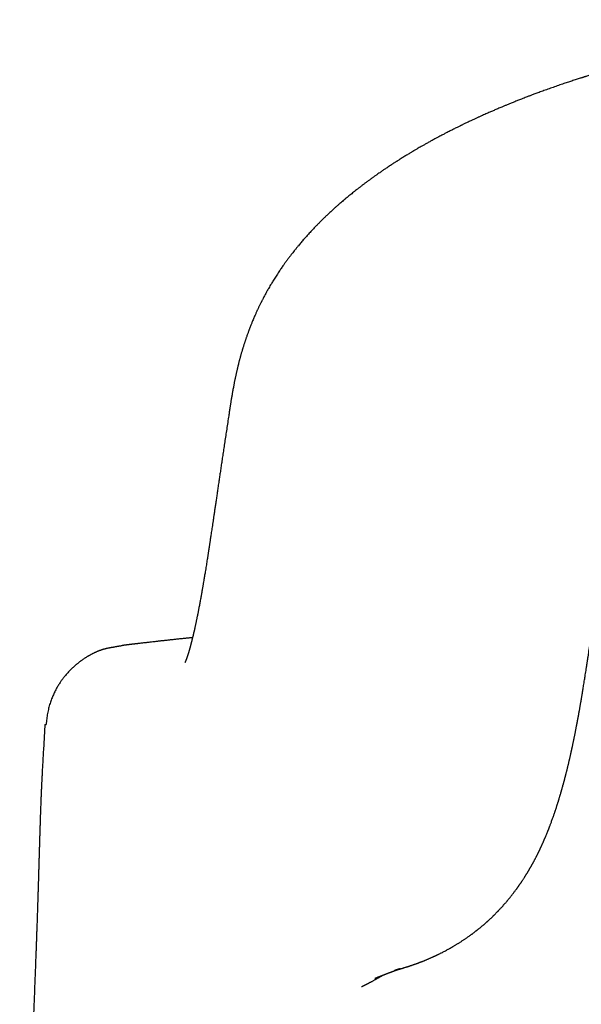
# Model space of a CAD drawing. Header units: millimetres. Extents: x 8 to 750, y 12 to 498.
# Tile 15 of 31: x 366 to 378, y 477 to 498. Entities that reach past the tile are written whole.
import ezdxf

# ---------------------------------------------------------------- set-up
doc = ezdxf.new("R2010")
doc.units = ezdxf.units.MM

msp = doc.modelspace()

# ---------------------------------------------------------------- linework, layer by layer
at = {"color": 7, "linetype": 'Continuous', "lineweight": 30}
for p, q in [((370.37, 489.679), (370.369, 489.675)), ((366.496, 483.188), (366.466, 482.653)), ((366.466, 482.653), (366.466, 482.653))]:
    msp.add_line(p, q, dxfattribs=at)
for points, knots in [([(384.237, 498.062), (384.17, 498.055), (384.042, 498.042), (383.855, 498.022), (383.68, 498.003), (383.516, 497.985), (383.364, 497.967), (383.224, 497.951), (383.097, 497.935), (382.98, 497.921), (382.877, 497.908), (382.787, 497.896), (382.71, 497.886), (382.642, 497.877), (382.583, 497.869), (382.535, 497.862), (382.498, 497.857), (382.469, 497.853), (382.445, 497.85), (382.425, 497.847), (382.405, 497.844), (382.386, 497.841), (382.366, 497.839), (382.34, 497.835), (382.305, 497.83), (382.26, 497.823), (382.206, 497.816), (382.143, 497.806), (382.069, 497.795), (381.987, 497.783), (381.896, 497.769), (381.787, 497.752), (381.66, 497.732), (381.521, 497.709), (381.382, 497.686), (381.246, 497.662), (381.112, 497.638), (380.981, 497.614), (380.819, 497.584), (380.629, 497.548), (380.412, 497.504), (380.203, 497.461), (380.002, 497.418), (379.804, 497.373), (379.605, 497.327), (379.389, 497.276), (379.154, 497.217), (378.901, 497.151), (378.701, 497.097), (378.555, 497.057), (378.466, 497.031), (378.377, 497.006), (378.291, 496.981), (378.211, 496.957), (378.139, 496.935), (378.075, 496.916), (378.02, 496.899), (377.972, 496.884), (377.931, 496.872), (377.901, 496.862), (377.88, 496.856), (377.866, 496.851), (377.852, 496.847), (377.835, 496.841), (377.812, 496.834), (377.78, 496.824), (377.742, 496.812), (377.699, 496.798), (377.653, 496.783), (377.591, 496.763), (377.511, 496.736), (377.409, 496.702), (377.3, 496.664), (377.186, 496.625), (377.076, 496.585), (376.97, 496.547), (376.888, 496.517), (376.829, 496.495), (376.793, 496.481), (376.762, 496.47), (376.735, 496.459), (376.709, 496.45), (376.68, 496.439), (376.644, 496.425), (376.6, 496.408), (376.54, 496.384), (376.469, 496.356), (376.39, 496.325), (376.317, 496.295), (376.25, 496.268), (376.189, 496.243), (376.122, 496.214), (376.049, 496.184), (375.971, 496.15), (375.908, 496.123), (375.857, 496.101), (375.815, 496.082), (375.772, 496.063), (375.726, 496.042), (375.677, 496.02), (375.624, 495.996), (375.568, 495.97), (375.508, 495.942), (375.454, 495.917), (375.407, 495.894), (375.371, 495.877), (375.34, 495.862), (375.314, 495.85), (375.294, 495.84), (375.278, 495.832), (375.262, 495.825), (375.244, 495.815), (375.22, 495.804), (375.188, 495.788), (375.152, 495.77), (375.113, 495.751), (375.077, 495.732), (375.039, 495.713), (375.001, 495.694), (374.964, 495.675), (374.931, 495.658), (374.901, 495.642), (374.865, 495.623), (374.825, 495.602), (374.775, 495.575), (374.716, 495.543), (374.648, 495.507), (374.58, 495.469), (374.518, 495.434), (374.462, 495.402), (374.414, 495.375), (374.374, 495.352), (374.341, 495.332), (374.313, 495.316), (374.293, 495.304), (374.278, 495.296), (374.268, 495.289), (374.255, 495.282), (374.238, 495.272), (374.218, 495.259), (374.191, 495.243), (374.159, 495.224), (374.123, 495.202), (374.086, 495.18), (374.048, 495.156), (374.011, 495.133), (373.977, 495.112), (373.949, 495.094), (373.926, 495.079), (373.907, 495.067), (373.888, 495.055), (373.865, 495.04), (373.837, 495.021), (373.804, 495), (373.768, 494.977), (373.731, 494.952), (373.697, 494.929), (373.667, 494.909), (373.643, 494.892), (373.622, 494.878), (373.599, 494.862), (373.572, 494.844), (373.537, 494.82), (373.497, 494.791), (373.451, 494.759), (373.403, 494.725), (373.362, 494.695), (373.33, 494.671), (373.308, 494.655), (373.289, 494.641), (373.269, 494.626), (373.24, 494.605), (373.202, 494.576), (373.157, 494.541), (373.112, 494.506), (373.068, 494.472), (373.026, 494.439), (372.986, 494.407), (372.948, 494.376), (372.909, 494.345), (372.871, 494.313), (372.83, 494.279), (372.791, 494.246), (372.753, 494.214), (372.721, 494.186), (372.693, 494.161), (372.668, 494.139), (372.646, 494.12), (372.623, 494.1), (372.599, 494.078), (372.571, 494.052), (372.54, 494.024), (372.508, 493.995), (372.475, 493.964), (372.437, 493.927), (372.395, 493.888), (372.352, 493.845), (372.317, 493.811), (372.291, 493.785), (372.271, 493.765), (372.25, 493.744), (372.228, 493.721), (372.204, 493.696), (372.174, 493.665), (372.141, 493.63), (372.106, 493.592), (372.073, 493.557), (372.042, 493.523), (372.014, 493.492), (371.988, 493.462), (371.961, 493.432), (371.932, 493.399), (371.903, 493.364), (371.873, 493.329), (371.84, 493.289), (371.805, 493.247), (371.771, 493.204), (371.739, 493.165), (371.708, 493.125), (371.675, 493.082), (371.64, 493.036), (371.604, 492.987), (371.569, 492.939), (371.535, 492.893), (371.506, 492.852), (371.481, 492.815), (371.457, 492.779), (371.43, 492.74), (371.402, 492.697), (371.373, 492.652), (371.345, 492.609), (371.319, 492.568), (371.296, 492.529), (371.271, 492.488), (371.245, 492.445), (371.225, 492.41), (371.211, 492.385), (371.201, 492.367), (371.188, 492.345), (371.172, 492.317), (371.155, 492.285), (371.142, 492.261), (371.135, 492.249)], [0, 0, 0, 0, 0.0116, 0.022553, 0.032852, 0.042493, 0.051473, 0.059647, 0.067176, 0.07406, 0.080296, 0.085402, 0.089971, 0.094001, 0.097491, 0.100442, 0.102488, 0.104159, 0.105454, 0.106759, 0.107887, 0.108944, 0.110062, 0.11144, 0.113646, 0.116305, 0.119418, 0.123257, 0.127618, 0.132502, 0.13791, 0.143841, 0.152137, 0.160577, 0.168888, 0.177071, 0.185125, 0.19305, 0.200846, 0.214444, 0.227626, 0.240391, 0.252735, 0.264756, 0.277031, 0.289654, 0.305156, 0.321156, 0.337655, 0.343323, 0.349048, 0.35483, 0.360515, 0.365715, 0.370409, 0.374599, 0.378214, 0.381344, 0.383987, 0.386144, 0.387251, 0.388166, 0.388915, 0.38998, 0.391537, 0.393586, 0.396127, 0.399083, 0.402129, 0.40523, 0.411484, 0.41795, 0.4257, 0.433472, 0.440962, 0.448168, 0.45509, 0.457882, 0.460351, 0.462496, 0.464317, 0.465889, 0.467836, 0.470335, 0.473386, 0.47699, 0.482888, 0.488411, 0.493544, 0.498286, 0.502637, 0.506682, 0.512693, 0.518284, 0.523515, 0.526407, 0.529398, 0.532558, 0.535884, 0.539456, 0.543527, 0.547539, 0.551953, 0.556771, 0.559768, 0.562505, 0.564874, 0.566876, 0.568286, 0.569431, 0.570463, 0.571876, 0.573709, 0.575961, 0.579069, 0.582076, 0.584868, 0.587446, 0.590755, 0.593624, 0.596078, 0.598455, 0.600867, 0.604354, 0.607931, 0.612633, 0.618512, 0.624014, 0.629037, 0.633579, 0.637638, 0.640778, 0.643504, 0.645817, 0.647714, 0.648543, 0.649312, 0.650361, 0.651752, 0.653484, 0.655512, 0.658448, 0.661476, 0.664597, 0.667811, 0.671093, 0.674052, 0.676551, 0.678439, 0.679939, 0.681471, 0.683488, 0.685991, 0.688782, 0.692091, 0.695354, 0.698546, 0.701258, 0.703334, 0.704992, 0.707012, 0.70945, 0.712304, 0.716351, 0.720563, 0.724937, 0.729429, 0.731914, 0.73397, 0.735634, 0.737415, 0.739476, 0.743771, 0.748178, 0.752541, 0.756819, 0.760934, 0.764744, 0.768539, 0.772363, 0.776245, 0.780209, 0.784556, 0.788293, 0.791674, 0.794569, 0.797101, 0.799417, 0.801597, 0.804159, 0.80719, 0.810493, 0.81395, 0.817563, 0.821209, 0.826519, 0.831324, 0.835658, 0.838106, 0.840306, 0.842586, 0.845096, 0.847893, 0.851128, 0.855456, 0.859687, 0.863637, 0.867333, 0.870796, 0.873853, 0.877108, 0.880831, 0.884646, 0.888426, 0.892338, 0.897397, 0.902051, 0.906082, 0.910115, 0.914707, 0.919647, 0.924782, 0.930004, 0.934818, 0.939354, 0.942777, 0.946247, 0.950285, 0.955039, 0.959489, 0.963957, 0.968267, 0.972091, 0.975736, 0.980556, 0.985052, 0.986331, 0.988091, 0.990338, 0.993072, 0.996293, 1, 1, 1, 1]), ([(371.136, 492.251), (371.13, 492.239), (371.117, 492.216), (371.1, 492.184), (371.086, 492.156), (371.075, 492.135), (371.066, 492.118), (371.059, 492.103), (371.05, 492.085), (371.039, 492.063), (371.025, 492.035), (371.012, 492.008), (371, 491.982), (370.988, 491.956), (370.975, 491.93), (370.962, 491.901), (370.949, 491.873), (370.936, 491.842), (370.921, 491.808), (370.904, 491.769), (370.887, 491.729), (370.872, 491.694), (370.859, 491.661), (370.847, 491.631), (370.834, 491.598), (370.821, 491.566), (370.81, 491.538), (370.802, 491.517), (370.796, 491.498), (370.789, 491.48), (370.78, 491.455), (370.77, 491.427), (370.759, 491.396), (370.749, 491.368), (370.74, 491.343), (370.733, 491.32), (370.725, 491.299), (370.719, 491.279), (370.712, 491.257), (370.704, 491.235), (370.696, 491.21), (370.688, 491.183), (370.679, 491.155), (370.671, 491.129), (370.664, 491.107), (370.658, 491.086), (370.652, 491.064), (370.644, 491.038), (370.636, 491.01), (370.629, 490.983), (370.622, 490.958), (370.616, 490.937), (370.61, 490.916), (370.604, 490.894), (370.598, 490.869), (370.591, 490.842), (370.584, 490.815), (370.578, 490.79), (370.572, 490.769), (370.567, 490.747), (370.561, 490.722), (370.554, 490.692), (370.547, 490.661), (370.54, 490.632), (370.534, 490.606), (370.529, 490.582), (370.524, 490.559), (370.518, 490.534), (370.512, 490.505), (370.506, 490.474), (370.499, 490.443), (370.493, 490.413), (370.487, 490.383), (370.482, 490.355), (370.475, 490.321), (370.468, 490.282), (370.46, 490.239), (370.453, 490.2), (370.447, 490.164), (370.441, 490.129), (370.435, 490.094), (370.429, 490.057), (370.423, 490.025), (370.419, 489.998), (370.416, 489.978), (370.413, 489.958), (370.409, 489.936), (370.405, 489.91), (370.401, 489.881), (370.396, 489.848), (370.39, 489.811), (370.384, 489.771), (370.377, 489.726), (370.372, 489.695), (370.37, 489.679)], [0, 0, 0, 0, 0.013406, 0.025466, 0.035438, 0.043327, 0.049154, 0.054206, 0.059257, 0.068595, 0.078761, 0.089592, 0.098753, 0.107567, 0.117223, 0.127886, 0.138586, 0.148202, 0.161409, 0.175915, 0.19091, 0.205222, 0.215278, 0.226108, 0.238237, 0.251843, 0.261409, 0.268959, 0.274873, 0.281623, 0.289653, 0.301472, 0.31286, 0.323661, 0.332586, 0.340734, 0.348408, 0.356004, 0.363526, 0.37207, 0.380907, 0.391139, 0.402191, 0.411933, 0.420166, 0.427427, 0.435408, 0.445158, 0.455923, 0.466539, 0.475867, 0.483912, 0.491083, 0.499246, 0.508727, 0.519518, 0.530181, 0.539518, 0.547533, 0.554647, 0.564767, 0.57645, 0.588957, 0.600487, 0.610959, 0.618967, 0.627754, 0.637818, 0.649154, 0.66165, 0.673612, 0.686275, 0.697542, 0.708867, 0.720612, 0.73834, 0.755994, 0.77207, 0.786558, 0.80009, 0.814756, 0.830694, 0.846594, 0.855541, 0.864208, 0.872596, 0.881726, 0.893071, 0.906633, 0.921439, 0.938192, 0.956879, 0.977486, 1, 1, 1, 1]), ([(370.369, 489.675), (370.362, 489.627), (370.348, 489.532), (370.326, 489.392), (370.306, 489.255), (370.286, 489.122), (370.267, 488.993), (370.248, 488.87), (370.231, 488.753), (370.214, 488.641), (370.198, 488.533), (370.183, 488.428), (370.167, 488.322), (370.151, 488.217), (370.136, 488.111), (370.121, 488.01), (370.107, 487.913), (370.094, 487.821), (370.081, 487.734), (370.068, 487.651), (370.057, 487.572), (370.046, 487.497), (370.035, 487.427), (370.026, 487.361), (370.016, 487.3), (370.008, 487.243), (370, 487.191), (369.993, 487.145), (369.987, 487.102), (369.981, 487.064), (369.976, 487.032), (369.972, 487.004), (369.968, 486.979), (369.965, 486.958), (369.962, 486.94), (369.96, 486.926), (369.958, 486.916), (369.957, 486.908), (369.956, 486.902), (369.955, 486.896), (369.954, 486.888), (369.952, 486.877), (369.95, 486.861), (369.947, 486.843), (369.944, 486.821), (369.94, 486.798), (369.936, 486.774), (369.933, 486.749), (369.927, 486.715), (369.92, 486.672), (369.912, 486.618), (369.903, 486.561), (369.893, 486.503), (369.884, 486.445), (369.873, 486.375), (369.859, 486.295), (369.847, 486.224), (369.839, 486.172), (369.833, 486.139), (369.828, 486.109), (369.823, 486.083), (369.819, 486.061), (369.816, 486.043), (369.813, 486.027), (369.811, 486.011), (369.808, 485.994), (369.804, 485.973), (369.799, 485.948), (369.794, 485.916), (369.787, 485.877), (369.779, 485.834), (369.771, 485.79), (369.763, 485.746), (369.755, 485.702), (369.747, 485.662), (369.74, 485.627), (369.735, 485.598), (369.729, 485.57), (369.725, 485.545), (369.72, 485.522), (369.715, 485.499), (369.711, 485.475), (369.705, 485.45), (369.7, 485.423), (369.694, 485.395), (369.689, 485.367), (369.683, 485.34), (369.677, 485.313), (369.671, 485.286), (369.666, 485.261), (369.661, 485.239), (369.657, 485.221), (369.654, 485.207), (369.651, 485.193), (369.648, 485.181), (369.646, 485.17), (369.643, 485.159), (369.641, 485.149), (369.638, 485.138), (369.635, 485.126), (369.632, 485.113), (369.629, 485.1), (369.627, 485.088), (369.624, 485.077), (369.622, 485.067), (369.619, 485.058), (369.617, 485.048), (369.614, 485.037), (369.611, 485.025), (369.608, 485.012), (369.605, 485), (369.603, 484.989), (369.6, 484.98), (369.598, 484.971), (369.596, 484.963), (369.594, 484.954), (369.591, 484.944), (369.589, 484.934), (369.586, 484.924), (369.584, 484.915), (369.582, 484.907), (369.58, 484.9), (369.578, 484.894), (369.576, 484.887), (369.574, 484.88), (369.572, 484.872), (369.57, 484.863), (369.568, 484.855), (369.566, 484.848), (369.564, 484.841), (369.563, 484.836), (369.561, 484.831), (369.56, 484.826), (369.558, 484.82), (369.556, 484.813), (369.554, 484.804), (369.551, 484.795), (369.549, 484.786), (369.546, 484.778), (369.544, 484.771), (369.542, 484.764), (369.54, 484.757), (369.538, 484.75), (369.536, 484.743), (369.534, 484.736), (369.532, 484.73), (369.531, 484.725), (369.529, 484.719), (369.527, 484.713), (369.525, 484.707), (369.523, 484.701), (369.521, 484.693), (369.518, 484.685), (369.516, 484.677), (369.514, 484.67), (369.512, 484.665), (369.511, 484.661), (369.509, 484.657), (369.508, 484.653), (369.507, 484.649), (369.505, 484.645), (369.504, 484.64), (369.502, 484.636), (369.501, 484.632), (369.5, 484.628), (369.499, 484.625), (369.498, 484.622), (369.497, 484.619), (369.496, 484.616), (369.494, 484.612), (369.493, 484.609), (369.492, 484.605), (369.49, 484.599), (369.488, 484.593), (369.486, 484.587), (369.483, 484.581), (369.48, 484.573), (369.477, 484.564), (369.473, 484.554), (369.469, 484.544), (369.466, 484.535), (369.463, 484.527), (369.46, 484.521), (369.458, 484.515), (369.456, 484.512), (369.455, 484.51), (369.454, 484.508), (369.454, 484.507), (369.453, 484.505), (369.453, 484.504), (369.452, 484.503), (369.452, 484.503), (369.452, 484.503), (369.452, 484.503)], [0, 0, 0, 0, 0.017442, 0.034425, 0.050948, 0.067012, 0.082617, 0.097762, 0.111622, 0.125072, 0.138113, 0.150744, 0.162965, 0.176118, 0.188756, 0.200878, 0.212486, 0.223579, 0.234159, 0.244227, 0.253783, 0.262987, 0.271662, 0.279807, 0.287424, 0.294512, 0.30096, 0.306898, 0.312328, 0.317249, 0.321282, 0.324895, 0.328088, 0.330861, 0.333215, 0.334905, 0.336284, 0.337353, 0.338112, 0.338693, 0.339699, 0.341206, 0.343212, 0.345843, 0.348774, 0.351885, 0.355174, 0.358642, 0.362289, 0.369245, 0.376771, 0.384867, 0.3934, 0.401903, 0.410335, 0.424339, 0.43814, 0.443506, 0.448814, 0.453749, 0.458222, 0.461467, 0.464417, 0.467072, 0.469489, 0.472087, 0.475883, 0.480127, 0.484817, 0.492277, 0.499977, 0.507835, 0.515852, 0.524027, 0.532276, 0.538418, 0.544187, 0.549583, 0.554606, 0.559256, 0.563847, 0.568848, 0.574265, 0.580098, 0.586343, 0.592585, 0.598534, 0.605169, 0.611397, 0.617433, 0.623539, 0.627265, 0.630967, 0.63443, 0.637629, 0.640564, 0.643304, 0.645789, 0.648691, 0.65201, 0.65573, 0.65938, 0.66273, 0.665782, 0.668535, 0.671216, 0.674137, 0.6773, 0.680705, 0.684854, 0.68864, 0.692029, 0.69502, 0.697258, 0.699832, 0.702742, 0.705988, 0.709569, 0.713072, 0.716189, 0.718706, 0.720905, 0.723127, 0.725562, 0.728208, 0.731066, 0.734136, 0.73727, 0.740043, 0.742429, 0.744428, 0.746039, 0.747909, 0.750314, 0.753256, 0.756737, 0.760721, 0.76437, 0.767675, 0.770637, 0.773374, 0.776386, 0.779529, 0.782938, 0.7861, 0.788822, 0.791103, 0.793727, 0.796516, 0.799475, 0.802628, 0.806281, 0.810529, 0.815372, 0.8187, 0.821583, 0.823975, 0.825896, 0.827919, 0.830302, 0.832877, 0.835772, 0.838632, 0.841114, 0.843218, 0.845354, 0.847203, 0.849164, 0.851238, 0.853425, 0.855765, 0.858303, 0.862407, 0.866941, 0.87175, 0.876589, 0.881453, 0.890943, 0.900189, 0.910894, 0.921288, 0.931382, 0.941169, 0.950661, 0.959872, 0.964134, 0.968499, 0.973013, 0.977721, 0.982854, 0.989906, 0.9969, 1, 1, 1, 1]), ([(373.458, 477.841), (373.46, 477.842), (373.465, 477.844), (373.471, 477.846), (373.478, 477.849), (373.484, 477.851), (373.49, 477.854), (373.496, 477.856), (373.502, 477.858), (373.507, 477.861), (373.513, 477.863), (373.518, 477.865), (373.523, 477.867), (373.528, 477.869), (373.533, 477.871), (373.537, 477.872), (373.541, 477.874), (373.544, 477.875), (373.548, 477.877), (373.552, 477.878), (373.556, 477.88), (373.56, 477.881), (373.563, 477.882), (373.565, 477.883), (373.567, 477.884), (373.569, 477.885), (373.571, 477.886), (373.573, 477.886), (373.576, 477.887), (373.578, 477.889), (373.582, 477.89), (373.585, 477.891), (373.588, 477.892), (373.592, 477.894), (373.596, 477.895), (373.6, 477.897), (373.604, 477.898), (373.607, 477.9), (373.61, 477.901), (373.614, 477.902), (373.617, 477.904), (373.621, 477.905), (373.624, 477.906), (373.627, 477.907), (373.63, 477.909), (373.632, 477.91), (373.635, 477.91), (373.637, 477.911), (373.639, 477.912), (373.642, 477.913), (373.645, 477.914), (373.648, 477.915), (373.651, 477.917), (373.654, 477.918), (373.658, 477.919), (373.661, 477.921), (373.665, 477.922), (373.669, 477.924), (373.673, 477.925), (373.676, 477.926), (373.68, 477.928), (373.684, 477.929), (373.687, 477.931), (373.692, 477.932), (373.696, 477.934), (373.701, 477.936), (373.706, 477.938), (373.711, 477.939), (373.715, 477.941), (373.719, 477.943), (373.722, 477.944), (373.726, 477.945), (373.729, 477.947), (373.733, 477.948), (373.736, 477.949), (373.74, 477.951), (373.743, 477.952), (373.746, 477.953), (373.75, 477.954), (373.753, 477.956), (373.757, 477.957), (373.76, 477.958), (373.764, 477.96), (373.768, 477.961), (373.771, 477.962), (373.776, 477.964), (373.78, 477.966), (373.784, 477.967), (373.789, 477.969), (373.793, 477.97), (373.797, 477.972), (373.801, 477.973), (373.804, 477.975), (373.806, 477.975), (373.809, 477.976), (373.811, 477.977), (373.813, 477.978), (373.815, 477.979), (373.818, 477.98), (373.822, 477.981), (373.825, 477.982), (373.829, 477.984), (373.832, 477.985), (373.836, 477.986), (373.839, 477.988), (373.843, 477.989), (373.847, 477.99), (373.85, 477.992), (373.854, 477.993), (373.857, 477.994), (373.861, 477.995), (373.864, 477.997), (373.866, 477.997), (373.868, 477.998), (373.87, 477.999), (373.872, 478), (373.876, 478.001), (373.88, 478.002), (373.884, 478.004), (373.888, 478.005), (373.89, 478.006), (373.893, 478.007), (373.896, 478.008), (373.9, 478.009), (373.903, 478.011), (373.907, 478.012), (373.911, 478.014), (373.915, 478.015), (373.919, 478.016), (373.923, 478.018), (373.927, 478.019), (373.931, 478.021), (373.936, 478.022), (373.94, 478.024), (373.944, 478.025), (373.948, 478.027), (373.951, 478.028), (373.954, 478.029), (373.957, 478.03), (373.959, 478.031), (373.962, 478.032), (373.964, 478.032), (373.966, 478.033), (373.969, 478.034), (373.972, 478.035), (373.975, 478.036), (373.978, 478.037), (373.981, 478.038), (373.983, 478.039), (373.986, 478.04), (373.988, 478.041), (373.99, 478.042), (373.992, 478.042), (373.993, 478.043), (373.993, 478.043), (373.993, 478.043), (373.992, 478.042), (373.991, 478.042), (373.991, 478.042), (373.99, 478.041), (373.988, 478.041), (373.987, 478.041), (373.985, 478.04), (373.983, 478.039), (373.981, 478.039), (373.978, 478.038), (373.975, 478.037), (373.973, 478.036), (373.97, 478.035), (373.967, 478.034), (373.964, 478.033), (373.962, 478.032), (373.959, 478.031), (373.956, 478.031), (373.953, 478.03), (373.95, 478.029), (373.947, 478.028), (373.943, 478.027), (373.939, 478.025), (373.934, 478.024), (373.93, 478.023), (373.926, 478.021), (373.923, 478.02), (373.919, 478.019), (373.916, 478.018), (373.912, 478.017), (373.908, 478.016), (373.905, 478.015), (373.901, 478.014), (373.898, 478.013), (373.895, 478.012), (373.892, 478.011), (373.888, 478.01), (373.885, 478.009), (373.881, 478.008), (373.878, 478.007), (373.875, 478.007), (373.873, 478.006), (373.872, 478.006), (373.872, 478.006), (373.872, 478.006), (373.875, 478.007), (373.879, 478.008), (373.885, 478.009), (373.892, 478.011), (373.9, 478.013), (373.908, 478.016), (373.917, 478.018), (373.927, 478.021), (373.937, 478.023), (373.948, 478.026), (373.958, 478.029), (373.967, 478.032), (373.975, 478.034), (373.984, 478.037), (373.993, 478.039), (374.004, 478.042), (374.016, 478.046), (374.028, 478.049), (374.039, 478.053), (374.051, 478.056), (374.064, 478.06), (374.077, 478.064), (374.092, 478.069), (374.107, 478.073), (374.122, 478.078), (374.135, 478.082), (374.147, 478.086), (374.159, 478.09), (374.172, 478.094), (374.186, 478.099), (374.202, 478.104), (374.218, 478.109), (374.236, 478.115), (374.254, 478.121), (374.272, 478.128), (374.29, 478.134), (374.308, 478.14), (374.324, 478.146), (374.339, 478.152), (374.354, 478.157), (374.368, 478.162), (374.382, 478.168), (374.398, 478.174), (374.417, 478.181), (374.437, 478.189), (374.457, 478.197), (374.477, 478.204), (374.494, 478.211), (374.51, 478.218), (374.526, 478.224), (374.545, 478.232), (374.566, 478.241), (374.589, 478.251), (374.612, 478.261), (374.633, 478.27), (374.653, 478.279), (374.671, 478.287), (374.687, 478.294), (374.701, 478.301), (374.714, 478.306), (374.725, 478.312), (374.735, 478.316), (374.744, 478.321), (374.755, 478.326), (374.768, 478.332), (374.784, 478.34), (374.802, 478.348), (374.822, 478.358), (374.842, 478.368), (374.867, 478.381), (374.896, 478.395), (374.929, 478.413), (374.96, 478.429), (374.987, 478.444), (375.01, 478.457), (375.031, 478.468), (375.049, 478.478), (375.064, 478.487), (375.077, 478.494), (375.091, 478.503), (375.108, 478.513), (375.128, 478.524), (375.15, 478.537), (375.172, 478.551), (375.194, 478.564), (375.214, 478.576), (375.235, 478.589), (375.257, 478.604), (375.281, 478.619), (375.305, 478.635), (375.328, 478.65), (375.35, 478.665), (375.372, 478.68), (375.396, 478.696), (375.42, 478.713), (375.445, 478.731), (375.466, 478.746), (375.483, 478.759), (375.498, 478.769), (375.513, 478.78), (375.53, 478.793), (375.547, 478.806), (375.564, 478.819), (375.58, 478.831), (375.595, 478.843), (375.608, 478.853), (375.621, 478.863), (375.635, 478.874), (375.65, 478.887), (375.666, 478.9), (375.684, 478.914), (375.702, 478.93), (375.722, 478.946), (375.741, 478.963), (375.758, 478.977), (375.773, 478.99), (375.786, 479.001), (375.799, 479.013), (375.811, 479.023), (375.822, 479.033), (375.835, 479.045), (375.851, 479.059), (375.868, 479.075), (375.887, 479.093), (375.905, 479.11), (375.921, 479.125), (375.935, 479.139), (375.948, 479.151), (375.96, 479.163), (375.972, 479.174), (375.985, 479.187), (376, 479.202), (376.016, 479.218), (376.031, 479.233), (376.044, 479.247), (376.055, 479.259), (376.066, 479.271), (376.079, 479.284), (376.093, 479.299), (376.108, 479.316), (376.124, 479.332), (376.138, 479.348), (376.152, 479.363), (376.165, 479.378), (376.179, 479.394), (376.193, 479.41), (376.207, 479.426), (376.222, 479.443), (376.236, 479.459), (376.249, 479.475), (376.262, 479.491), (376.275, 479.507), (376.289, 479.523), (376.302, 479.539), (376.316, 479.556), (376.332, 479.577), (376.35, 479.6), (376.368, 479.624), (376.387, 479.648), (376.406, 479.673), (376.422, 479.695), (376.436, 479.714), (376.448, 479.73), (376.458, 479.743), (376.465, 479.754), (376.472, 479.764), (376.48, 479.775), (376.489, 479.787), (376.499, 479.801), (376.509, 479.816), (376.518, 479.829), (376.527, 479.842), (376.535, 479.854), (376.542, 479.864), (376.55, 479.876), (376.559, 479.889), (376.57, 479.907), (376.583, 479.926), (376.596, 479.946), (376.608, 479.964), (376.617, 479.978), (376.623, 479.989), (376.629, 479.998), (376.636, 480.008), (376.643, 480.021), (376.652, 480.035), (376.662, 480.051), (376.671, 480.066), (376.679, 480.08), (376.687, 480.092), (376.693, 480.103), (376.7, 480.114), (376.705, 480.124), (376.712, 480.134), (376.719, 480.147), (376.727, 480.161), (376.736, 480.176), (376.744, 480.191), (376.753, 480.206), (376.761, 480.22), (376.769, 480.235), (376.776, 480.246), (376.781, 480.257), (376.787, 480.266), (376.793, 480.278), (376.8, 480.291), (376.808, 480.305), (376.816, 480.32), (376.825, 480.337), (376.833, 480.353), (376.842, 480.369), (376.849, 480.384), (376.856, 480.397), (376.862, 480.409), (376.869, 480.423), (376.877, 480.438), (376.885, 480.455), (376.894, 480.472), (376.902, 480.488), (376.908, 480.502), (376.915, 480.515), (376.92, 480.526), (376.925, 480.535), (376.929, 480.545), (376.934, 480.554), (376.939, 480.565), (376.943, 480.574), (376.947, 480.583), (376.951, 480.592), (376.956, 480.602), (376.961, 480.613), (376.968, 480.627), (376.975, 480.643), (376.983, 480.659), (376.99, 480.676), (376.998, 480.693), (377.005, 480.709), (377.012, 480.725), (377.018, 480.738), (377.023, 480.749), (377.027, 480.759), (377.031, 480.77), (377.036, 480.78), (377.041, 480.791), (377.046, 480.804), (377.052, 480.817), (377.058, 480.833), (377.065, 480.848), (377.072, 480.866), (377.079, 480.884), (377.087, 480.902), (377.094, 480.919), (377.1, 480.935), (377.106, 480.948), (377.11, 480.96), (377.114, 480.97), (377.119, 480.982), (377.125, 480.999), (377.133, 481.019), (377.142, 481.04), (377.151, 481.064), (377.16, 481.09), (377.172, 481.12), (377.184, 481.154), (377.197, 481.19), (377.21, 481.225), (377.222, 481.258), (377.232, 481.29), (377.243, 481.32), (377.251, 481.344), (377.258, 481.364), (377.263, 481.381), (377.269, 481.399), (377.276, 481.418), (377.283, 481.439), (377.289, 481.46), (377.296, 481.481), (377.303, 481.502), (377.309, 481.522), (377.315, 481.54), (377.32, 481.556), (377.325, 481.573), (377.331, 481.59), (377.336, 481.609), (377.343, 481.629), (377.349, 481.652), (377.356, 481.675), (377.363, 481.697), (377.369, 481.716), (377.374, 481.734), (377.378, 481.749), (377.382, 481.763), (377.387, 481.779), (377.392, 481.796), (377.397, 481.816), (377.403, 481.837), (377.409, 481.858), (377.414, 481.877), (377.419, 481.894), (377.423, 481.91), (377.427, 481.924), (377.431, 481.937), (377.435, 481.951), (377.439, 481.966), (377.443, 481.982), (377.448, 481.999), (377.452, 482.016), (377.457, 482.033), (377.461, 482.05), (377.465, 482.065), (377.468, 482.078), (377.471, 482.089), (377.475, 482.102), (377.478, 482.117), (377.483, 482.134), (377.488, 482.153), (377.493, 482.175), (377.499, 482.198), (377.505, 482.221), (377.51, 482.243), (377.515, 482.264), (377.52, 482.284), (377.525, 482.305), (377.531, 482.328), (377.536, 482.352), (377.543, 482.378), (377.549, 482.405), (377.555, 482.43), (377.56, 482.45), (377.564, 482.468), (377.567, 482.484), (377.572, 482.503), (377.576, 482.522), (377.581, 482.543), (377.585, 482.564), (377.59, 482.585), (377.594, 482.604), (377.598, 482.621), (377.601, 482.635), (377.604, 482.648), (377.607, 482.662), (377.61, 482.677), (377.614, 482.694), (377.618, 482.713), (377.623, 482.735), (377.628, 482.76), (377.634, 482.787), (377.64, 482.815), (377.645, 482.84), (377.65, 482.863), (377.654, 482.883), (377.658, 482.902), (377.661, 482.921), (377.665, 482.94), (377.67, 482.961), (377.674, 482.983), (377.679, 483.007), (377.684, 483.033), (377.689, 483.059), (377.694, 483.085), (377.699, 483.111), (377.704, 483.136), (377.709, 483.159), (377.712, 483.179), (377.716, 483.197), (377.719, 483.214), (377.722, 483.232), (377.726, 483.25), (377.729, 483.268), (377.732, 483.283), (377.735, 483.298), (377.738, 483.313), (377.742, 483.337), (377.747, 483.366), (377.754, 483.401), (377.76, 483.434), (377.766, 483.468), (377.772, 483.501), (377.777, 483.529), (377.781, 483.555), (377.785, 483.58), (377.79, 483.607), (377.795, 483.635), (377.799, 483.659), (377.803, 483.679), (377.806, 483.696), (377.809, 483.714), (377.812, 483.734), (377.816, 483.758), (377.82, 483.784), (377.825, 483.811), (377.829, 483.837), (377.833, 483.861), (377.838, 483.891), (377.844, 483.927), (377.851, 483.97), (377.859, 484.019), (377.868, 484.075), (377.878, 484.139), (377.888, 484.205), (377.899, 484.27), (377.907, 484.323), (377.913, 484.363), (377.917, 484.389), (377.921, 484.414), (377.924, 484.435), (377.927, 484.454), (377.93, 484.471), (377.933, 484.489), (377.936, 484.51), (377.94, 484.537), (377.945, 484.569), (377.95, 484.602), (377.955, 484.634), (377.96, 484.667), (377.971, 484.742), (377.987, 484.848), (378.008, 484.987), (378.028, 485.12), (378.048, 485.257), (378.069, 485.396), (378.086, 485.513), (378.1, 485.606), (378.11, 485.675), (378.121, 485.746), (378.132, 485.821), (378.144, 485.901), (378.156, 485.983), (378.169, 486.067), (378.182, 486.154), (378.195, 486.245), (378.21, 486.339), (378.224, 486.438), (378.24, 486.54), (378.256, 486.646), (378.272, 486.756), (378.289, 486.87), (378.307, 486.987), (378.325, 487.107), (378.344, 487.23), (378.363, 487.354), (378.375, 487.438), (378.382, 487.479)], [0, 0, 0, 0, 0.004683, 0.009211, 0.013584, 0.017802, 0.021864, 0.025772, 0.029524, 0.033471, 0.037231, 0.040804, 0.044188, 0.047385, 0.050393, 0.053214, 0.055847, 0.058326, 0.060707, 0.063677, 0.066479, 0.069115, 0.070705, 0.072227, 0.073682, 0.075069, 0.076399, 0.077805, 0.079606, 0.081564, 0.083679, 0.08595, 0.088378, 0.090963, 0.093705, 0.096604, 0.09899, 0.10135, 0.103606, 0.105759, 0.108392, 0.110851, 0.113135, 0.115243, 0.117177, 0.118906, 0.120465, 0.121933, 0.12353, 0.125309, 0.127239, 0.12932, 0.131551, 0.133933, 0.136465, 0.139149, 0.14162, 0.144207, 0.146909, 0.149628, 0.152281, 0.154866, 0.157384, 0.159835, 0.163552, 0.167104, 0.17049, 0.173711, 0.176545, 0.179237, 0.181817, 0.184374, 0.186915, 0.189439, 0.191946, 0.194231, 0.196501, 0.198758, 0.201062, 0.203522, 0.206142, 0.208513, 0.211002, 0.213606, 0.216328, 0.219166, 0.222121, 0.225134, 0.228297, 0.231284, 0.234097, 0.236735, 0.239197, 0.240846, 0.242405, 0.243913, 0.245512, 0.247216, 0.249606, 0.252177, 0.254927, 0.257535, 0.260286, 0.263181, 0.266129, 0.26896, 0.271672, 0.274768, 0.277692, 0.280444, 0.283024, 0.285431, 0.287202, 0.288868, 0.290491, 0.292097, 0.293687, 0.298187, 0.302552, 0.304273, 0.306131, 0.30813, 0.310273, 0.312557, 0.314985, 0.317554, 0.320267, 0.322498, 0.324817, 0.327217, 0.329572, 0.332498, 0.335277, 0.337906, 0.340388, 0.342721, 0.344906, 0.346942, 0.348678, 0.350294, 0.351939, 0.353683, 0.355527, 0.35747, 0.360087, 0.362865, 0.365804, 0.368881, 0.371896, 0.374802, 0.378088, 0.381223, 0.384208, 0.387044, 0.390656, 0.394101, 0.39738, 0.398314, 0.399281, 0.400367, 0.401576, 0.402906, 0.404358, 0.405932, 0.407628, 0.409476, 0.41145, 0.413424, 0.415239, 0.41697, 0.418526, 0.419907, 0.421205, 0.422515, 0.423903, 0.425371, 0.426918, 0.428957, 0.431017, 0.433057, 0.435079, 0.436654, 0.438183, 0.439606, 0.440921, 0.442437, 0.443778, 0.444943, 0.445934, 0.446721, 0.447684, 0.448823, 0.450138, 0.45146, 0.452923, 0.454456, 0.456011, 0.457589, 0.459189, 0.460813, 0.462459, 0.465307, 0.468221, 0.471088, 0.473826, 0.476436, 0.478918, 0.481141, 0.48325, 0.485246, 0.487111, 0.48882, 0.489946, 0.490992, 0.491969, 0.492981, 0.494054, 0.495189, 0.496406, 0.497285, 0.498284, 0.499402, 0.500631, 0.501821, 0.50323, 0.504472, 0.505546, 0.506504, 0.507416, 0.508397, 0.509446, 0.510564, 0.511752, 0.512951, 0.514231, 0.51559, 0.516917, 0.518112, 0.519173, 0.520129, 0.521079, 0.522034, 0.522998, 0.524039, 0.525203, 0.526492, 0.527815, 0.529029, 0.530106, 0.531066, 0.532098, 0.533244, 0.534483, 0.5358, 0.53713, 0.53847, 0.53955, 0.540589, 0.541526, 0.542361, 0.543093, 0.543713, 0.544234, 0.544689, 0.54525, 0.546, 0.546901, 0.547952, 0.549095, 0.550213, 0.551304, 0.553049, 0.554883, 0.556784, 0.55812, 0.559345, 0.560432, 0.561369, 0.562189, 0.562868, 0.563656, 0.564576, 0.565658, 0.566894, 0.56811, 0.569299, 0.570401, 0.571419, 0.572749, 0.574082, 0.57541, 0.576665, 0.577919, 0.579114, 0.580406, 0.581808, 0.583242, 0.584646, 0.585376, 0.586145, 0.587017, 0.58799, 0.589065, 0.589982, 0.59095, 0.591831, 0.592587, 0.593217, 0.594045, 0.594922, 0.595882, 0.596926, 0.59805, 0.599251, 0.600528, 0.601437, 0.602304, 0.603123, 0.603894, 0.604616, 0.60531, 0.606103, 0.607016, 0.608202, 0.609412, 0.610531, 0.611558, 0.612493, 0.613323, 0.614091, 0.614858, 0.615625, 0.616723, 0.617813, 0.618806, 0.619682, 0.62044, 0.621178, 0.622045, 0.623041, 0.624154, 0.625242, 0.626247, 0.627191, 0.628142, 0.629247, 0.630205, 0.631257, 0.632368, 0.633419, 0.634403, 0.635336, 0.636403, 0.637433, 0.63843, 0.639474, 0.640818, 0.64227, 0.643794, 0.645349, 0.646933, 0.648462, 0.64959, 0.650575, 0.651416, 0.652114, 0.652637, 0.653298, 0.654103, 0.655051, 0.655912, 0.656841, 0.657673, 0.658377, 0.658952, 0.659664, 0.660526, 0.661541, 0.662894, 0.664176, 0.665334, 0.666305, 0.66682, 0.667334, 0.667966, 0.668719, 0.669592, 0.670643, 0.671597, 0.672442, 0.673201, 0.67389, 0.674509, 0.67507, 0.675738, 0.67647, 0.677329, 0.678305, 0.679244, 0.680086, 0.681051, 0.681914, 0.682681, 0.683205, 0.683772, 0.684451, 0.685243, 0.686148, 0.687104, 0.688017, 0.68911, 0.690097, 0.690962, 0.691704, 0.692416, 0.693228, 0.694154, 0.695195, 0.696362, 0.697212, 0.698072, 0.698839, 0.699508, 0.700081, 0.700556, 0.701188, 0.70182, 0.702455, 0.702942, 0.703433, 0.704009, 0.704715, 0.705549, 0.706494, 0.707499, 0.708482, 0.70944, 0.7105, 0.711419, 0.712198, 0.712843, 0.713454, 0.714063, 0.714709, 0.715351, 0.716048, 0.716934, 0.717767, 0.718721, 0.719752, 0.72081, 0.721918, 0.722974, 0.723893, 0.724677, 0.725325, 0.725876, 0.726425, 0.72757, 0.728723, 0.729958, 0.731316, 0.732824, 0.734496, 0.736644, 0.738729, 0.740745, 0.742685, 0.744487, 0.746174, 0.747851, 0.748698, 0.749584, 0.7506, 0.751744, 0.752908, 0.754047, 0.755331, 0.756485, 0.757523, 0.758543, 0.759415, 0.760318, 0.761252, 0.762264, 0.763391, 0.764608, 0.765932, 0.767094, 0.768146, 0.769113, 0.76986, 0.770621, 0.771402, 0.772301, 0.773365, 0.774545, 0.775661, 0.776671, 0.777581, 0.778361, 0.779083, 0.779766, 0.780484, 0.781244, 0.782062, 0.783004, 0.783835, 0.784745, 0.785618, 0.786387, 0.787053, 0.787619, 0.788156, 0.788988, 0.789822, 0.790779, 0.7919, 0.7931, 0.794236, 0.795307, 0.796304, 0.797341, 0.798311, 0.799385, 0.800574, 0.801838, 0.803169, 0.80447, 0.805356, 0.806126, 0.806915, 0.807767, 0.808683, 0.809658, 0.810691, 0.811677, 0.812587, 0.813351, 0.81397, 0.814553, 0.815176, 0.815839, 0.816615, 0.817479, 0.81848, 0.81962, 0.820897, 0.822163, 0.823287, 0.824272, 0.825174, 0.826012, 0.826789, 0.827622, 0.828531, 0.829469, 0.830598, 0.831668, 0.832762, 0.833932, 0.834974, 0.836078, 0.837075, 0.837951, 0.838604, 0.839303, 0.840049, 0.840837, 0.841569, 0.842197, 0.842749, 0.843369, 0.844092, 0.845619, 0.846941, 0.848228, 0.849633, 0.850933, 0.852104, 0.852973, 0.853948, 0.855022, 0.85619, 0.857055, 0.857804, 0.858436, 0.858984, 0.859781, 0.860698, 0.861734, 0.862769, 0.86373, 0.864619, 0.865463, 0.867045, 0.868678, 0.870364, 0.872578, 0.874959, 0.877512, 0.880002, 0.88233, 0.883412, 0.884411, 0.885312, 0.886115, 0.88682, 0.887427, 0.888034, 0.888743, 0.889847, 0.89107, 0.892298, 0.893529, 0.894763, 0.895999, 0.901862, 0.906697, 0.911657, 0.916739, 0.921942, 0.927276, 0.929812, 0.932378, 0.935026, 0.937836, 0.940811, 0.943948, 0.947055, 0.950306, 0.953701, 0.957242, 0.960928, 0.964759, 0.968734, 0.972853, 0.977117, 0.981525, 0.985994, 0.990603, 0.99535, 1, 1, 1, 1]), ([(369.612, 485.027), (369.601, 485.026), (369.58, 485.023), (369.547, 485.02), (369.514, 485.016), (369.48, 485.013), (369.446, 485.009), (369.413, 485.006), (369.376, 485.002), (369.336, 484.998), (369.293, 484.993), (369.252, 484.989), (369.214, 484.984), (369.177, 484.98), (369.141, 484.977), (369.106, 484.973), (369.071, 484.969), (369.038, 484.965), (369.006, 484.962), (368.976, 484.958), (368.946, 484.955), (368.917, 484.952), (368.888, 484.949), (368.854, 484.945), (368.815, 484.94), (368.771, 484.935), (368.729, 484.931), (368.688, 484.926), (368.65, 484.922), (368.613, 484.917), (368.576, 484.913), (368.539, 484.909), (368.512, 484.906), (368.493, 484.904), (368.484, 484.903), (368.474, 484.901), (368.465, 484.9), (368.455, 484.899), (368.446, 484.898), (368.436, 484.897), (368.425, 484.896), (368.414, 484.894), (368.403, 484.893), (368.392, 484.892), (368.381, 484.89), (368.369, 484.889), (368.358, 484.888), (368.346, 484.886), (368.335, 484.885), (368.323, 484.884), (368.312, 484.882), (368.3, 484.881), (368.289, 484.88), (368.278, 484.878), (368.266, 484.877), (368.255, 484.875), (368.243, 484.874), (368.232, 484.873), (368.221, 484.871), (368.21, 484.87), (368.2, 484.869), (368.189, 484.867), (368.179, 484.866), (368.17, 484.865), (368.161, 484.864), (368.153, 484.863), (368.145, 484.862), (368.137, 484.861), (368.131, 484.86), (368.128, 484.859), (368.126, 484.859)], [0, 0, 0, 0, 0.0159309, 0.0325541, 0.0496175, 0.06682, 0.0841616, 0.1016423, 0.1192619, 0.1423328, 0.1652304, 0.1879548, 0.2080982, 0.2281035, 0.2479708, 0.2677, 0.2872912, 0.3067443, 0.324271, 0.341684, 0.3589835, 0.3761694, 0.3932416, 0.4102693, 0.4371722, 0.4642558, 0.4915202, 0.5160162, 0.5406563, 0.5654405, 0.5903688, 0.6154413, 0.6406578, 0.6474606, 0.6542738, 0.6610974, 0.6679317, 0.6748604, 0.6819515, 0.6892049, 0.6973711, 0.7057336, 0.7142925, 0.7230479, 0.7319996, 0.7411476, 0.7504921, 0.760033, 0.7697702, 0.7797038, 0.7896512, 0.799788, 0.8101143, 0.82063, 0.8315315, 0.8426294, 0.8539237, 0.8654144, 0.8771015, 0.8887711, 0.9006301, 0.9126785, 0.9249164, 0.9360031, 0.9472408, 0.9586294, 0.970169, 0.9818596, 0.9937011, 1, 1, 1, 1]), ([(367.99, 484.831), (367.982, 484.83), (367.967, 484.827), (367.947, 484.823), (367.927, 484.819), (367.908, 484.816), (367.889, 484.813), (367.872, 484.81), (367.855, 484.807), (367.839, 484.804), (367.822, 484.801), (367.806, 484.797), (367.791, 484.794), (367.775, 484.79), (367.759, 484.786), (367.744, 484.782), (367.729, 484.777), (367.713, 484.773), (367.698, 484.768), (367.683, 484.763), (367.668, 484.757), (367.652, 484.752), (367.637, 484.746), (367.621, 484.74), (367.605, 484.734), (367.589, 484.727), (367.571, 484.719), (367.554, 484.711), (367.536, 484.703), (367.519, 484.694), (367.502, 484.686), (367.486, 484.678), (367.469, 484.669), (367.453, 484.66), (367.436, 484.65), (367.419, 484.64), (367.402, 484.63), (367.384, 484.62), (367.366, 484.609), (367.348, 484.597), (367.329, 484.585), (367.311, 484.572), (367.292, 484.559), (367.274, 484.547), (367.257, 484.534), (367.24, 484.522), (367.224, 484.51), (367.208, 484.497), (367.191, 484.484), (367.177, 484.472), (367.165, 484.462), (367.155, 484.454), (367.143, 484.444), (367.126, 484.429), (367.103, 484.409), (367.077, 484.385), (367.045, 484.354), (367.013, 484.321), (366.98, 484.286), (366.947, 484.248), (366.912, 484.206), (366.875, 484.159), (366.836, 484.105), (366.796, 484.045), (366.755, 483.977), (366.715, 483.903), (366.676, 483.821), (366.639, 483.732), (366.605, 483.636), (366.576, 483.534), (366.552, 483.425), (366.534, 483.312), (366.528, 483.234), (366.526, 483.195)], [0, 0, 0, 0, 0.0350278, 0.0693407, 0.1029543, 0.1358782, 0.1681095, 0.1990869, 0.2293881, 0.2590098, 0.2879494, 0.3167757, 0.3448902, 0.3722923, 0.3989816, 0.4249577, 0.4502205, 0.4747699, 0.498606, 0.5217289, 0.5441384, 0.5658349, 0.5868183, 0.6070889, 0.6266469, 0.6473379, 0.6671672, 0.6861353, 0.7042428, 0.7214901, 0.7363407, 0.7504898, 0.7639378, 0.7766857, 0.7887342, 0.8000844, 0.8107375, 0.820695, 0.8303826, 0.8393113, 0.8474844, 0.8549062, 0.8615823, 0.8675206, 0.8720078, 0.875977, 0.8794426, 0.8824263, 0.8849621, 0.8871054, 0.8880586, 0.8889612, 0.8901948, 0.8919555, 0.8942461, 0.8970684, 0.9004234, 0.9043112, 0.9078044, 0.9116369, 0.9158066, 0.9203765, 0.9254382, 0.9309855, 0.9370088, 0.9434953, 0.9504288, 0.9577893, 0.9655526, 0.9736901, 0.9821691, 0.9909526, 1, 1, 1, 1]), ([(368.081, 484.848), (368.08, 484.847), (368.076, 484.847), (368.069, 484.846), (368.06, 484.844), (368.05, 484.842), (368.04, 484.84), (368.029, 484.838), (368.018, 484.836), (368.007, 484.834), (367.997, 484.832), (367.991, 484.831), (367.988, 484.831)], [0, 0, 0, 0, 0.027227, 0.110875, 0.202512, 0.302127, 0.409708, 0.525236, 0.648692, 0.780049, 0.919278, 1, 1, 1, 1]), ([(368.084, 484.847), (368.082, 484.848), (368.076, 484.848), (368.072, 484.849), (368.07, 484.85), (368.072, 484.851), (368.079, 484.853), (368.092, 484.855), (368.109, 484.857), (368.125, 484.859), (368.129, 484.859)], [0, 0, 0, 0, 0.050882, 0.154981, 0.259098, 0.395446, 0.531784, 0.668101, 0.91149, 1, 1, 1, 1]), ([(366.496, 483.188), (366.497, 483.189), (366.497, 483.19), (366.505, 483.191), (366.514, 483.193), (366.523, 483.194), (366.527, 483.195)], [0, 0, 0, 0, 0.262545, 0.541078, 0.819488, 1, 1, 1, 1]), ([(366.466, 482.653), (366.465, 482.631), (366.461, 482.57), (366.456, 482.472), (366.45, 482.36), (366.444, 482.257), (366.44, 482.162), (366.435, 482.076), (366.431, 481.998), (366.428, 481.929), (366.425, 481.868), (366.423, 481.815), (366.421, 481.771), (366.419, 481.738), (366.418, 481.714), (366.418, 481.697), (366.417, 481.686), (366.417, 481.678), (366.417, 481.672), (366.416, 481.663), (366.416, 481.649), (366.415, 481.63), (366.414, 481.61), (366.413, 481.59), (366.412, 481.551), (366.41, 481.497), (366.407, 481.432), (366.405, 481.369), (366.403, 481.304), (366.4, 481.234), (366.398, 481.177), (366.397, 481.132), (366.396, 481.1), (366.395, 481.067), (366.394, 481.034), (366.393, 481.001), (366.392, 480.968), (366.391, 480.936), (366.39, 480.905), (366.389, 480.878), (366.388, 480.855), (366.388, 480.836), (366.387, 480.821), (366.387, 480.808), (366.386, 480.794), (366.386, 480.778), (366.385, 480.759), (366.385, 480.737), (366.384, 480.713), (366.383, 480.686), (366.382, 480.639), (366.38, 480.568), (366.377, 480.489), (366.376, 480.425), (366.374, 480.38), (366.373, 480.334), (366.372, 480.288), (366.37, 480.24), (366.369, 480.192), (366.367, 480.144), (366.366, 480.097), (366.365, 480.053), (366.364, 480.012), (366.362, 479.977), (366.362, 479.948), (366.361, 479.925), (366.36, 479.907), (366.36, 479.888), (366.359, 479.865), (366.358, 479.841), (366.358, 479.815), (366.357, 479.789), (366.355, 479.748), (366.354, 479.689), (366.351, 479.613), (366.349, 479.532), (366.346, 479.449), (366.343, 479.359), (366.34, 479.26), (366.336, 479.153), (366.333, 479.044), (366.33, 478.955), (366.327, 478.885), (366.325, 478.837), (366.324, 478.789), (366.322, 478.741), (366.32, 478.694), (366.319, 478.647), (366.317, 478.609), (366.316, 478.581), (366.316, 478.566), (366.315, 478.557), (366.315, 478.548), (366.315, 478.535), (366.314, 478.517), (366.313, 478.492), (366.312, 478.461), (366.311, 478.423), (366.309, 478.377), (366.307, 478.324), (366.305, 478.265), (366.302, 478.198), (366.299, 478.118), (366.296, 478.023), (366.291, 477.915), (366.287, 477.801), (366.282, 477.684), (366.278, 477.562), (366.273, 477.436), (366.267, 477.288), (366.26, 477.116), (366.252, 476.918), (366.243, 476.712), (366.234, 476.499), (366.226, 476.317), (366.22, 476.168), (366.215, 476.055), (366.21, 475.941), (366.205, 475.826), (366.2, 475.713), (366.195, 475.606), (366.191, 475.509), (366.187, 475.42), (366.183, 475.339), (366.18, 475.266), (366.177, 475.203), (366.175, 475.15), (366.173, 475.106), (366.171, 475.071), (366.17, 475.048), (366.169, 475.034), (366.169, 475.027), (366.169, 475.018), (366.168, 475.004), (366.167, 474.985), (366.164, 474.924), (366.161, 474.852), (366.157, 474.771), (366.155, 474.717), (366.152, 474.662), (366.15, 474.607), (366.147, 474.548), (366.144, 474.484), (366.141, 474.414), (366.137, 474.337), (366.133, 474.253), (366.129, 474.161), (366.124, 474.059), (366.119, 473.948), (366.114, 473.827), (366.107, 473.699), (366.101, 473.564), (366.094, 473.421), (366.087, 473.263), (366.078, 473.089), (366.069, 472.898), (366.059, 472.7), (366.049, 472.494), (366.038, 472.281), (366.027, 472.06), (366.016, 471.834), (366.004, 471.603), (365.992, 471.366), (365.98, 471.122), (365.971, 470.958), (365.967, 470.874)], [0, 0, 0, 0, 0.004694, 0.013514, 0.021724, 0.029332, 0.03634, 0.042748, 0.048554, 0.053754, 0.058344, 0.062319, 0.065673, 0.068404, 0.070041, 0.071325, 0.072258, 0.072846, 0.073437, 0.074295, 0.076005, 0.078259, 0.080662, 0.083039, 0.085392, 0.094393, 0.102103, 0.109503, 0.118375, 0.127892, 0.138061, 0.14262, 0.1473, 0.152101, 0.157023, 0.162067, 0.167229, 0.172116, 0.17688, 0.181003, 0.184482, 0.187317, 0.189507, 0.191238, 0.193433, 0.19609, 0.199212, 0.202799, 0.20685, 0.211367, 0.216182, 0.231102, 0.245678, 0.252079, 0.258417, 0.264693, 0.27091, 0.27707, 0.283174, 0.289155, 0.294674, 0.300344, 0.305349, 0.309685, 0.313352, 0.316346, 0.318052, 0.320382, 0.323231, 0.326177, 0.329183, 0.33225, 0.335377, 0.343463, 0.351937, 0.36071, 0.369525, 0.37837, 0.389466, 0.400605, 0.411787, 0.422937, 0.427802, 0.432559, 0.43721, 0.441755, 0.446195, 0.45053, 0.454714, 0.456722, 0.45806, 0.458741, 0.459281, 0.46039, 0.461819, 0.463936, 0.466509, 0.469537, 0.47329, 0.477569, 0.482376, 0.487714, 0.493585, 0.501814, 0.510431, 0.519297, 0.528413, 0.53778, 0.547398, 0.557267, 0.571501, 0.586216, 0.601402, 0.617046, 0.633131, 0.641185, 0.649338, 0.657585, 0.665924, 0.674175, 0.681799, 0.688763, 0.695072, 0.700927, 0.706091, 0.710569, 0.714366, 0.717487, 0.719937, 0.721719, 0.722375, 0.722857, 0.723314, 0.724206, 0.725563, 0.727371, 0.736701, 0.74032, 0.743984, 0.747694, 0.751448, 0.755308, 0.759684, 0.764344, 0.769516, 0.77519, 0.781358, 0.788007, 0.795572, 0.803648, 0.812216, 0.821255, 0.830744, 0.840657, 0.852851, 0.865558, 0.878733, 0.892335, 0.906614, 0.921263, 0.936259, 0.951596, 0.967291, 0.983395, 1, 1, 1, 1]), ([(373.177, 477.664), (373.18, 477.665), (373.186, 477.668), (373.196, 477.673), (373.204, 477.678), (373.209, 477.68), (373.215, 477.683), (373.22, 477.686), (373.226, 477.688), (373.231, 477.691), (373.237, 477.694), (373.242, 477.696), (373.247, 477.699), (373.252, 477.701), (373.257, 477.704), (373.261, 477.706), (373.265, 477.708), (373.269, 477.71), (373.273, 477.712), (373.279, 477.715), (373.286, 477.718), (373.293, 477.722), (373.301, 477.726), (373.311, 477.731), (373.321, 477.736), (373.332, 477.742), (373.343, 477.748), (373.353, 477.753), (373.363, 477.758), (373.373, 477.763), (373.384, 477.769), (373.396, 477.775), (373.41, 477.783), (373.428, 477.793), (373.45, 477.805), (373.472, 477.817), (373.494, 477.829), (373.515, 477.841), (373.536, 477.853), (373.555, 477.864), (373.57, 477.873), (373.582, 477.879), (373.589, 477.884), (373.596, 477.888), (373.603, 477.892), (373.61, 477.896), (373.616, 477.9), (373.624, 477.904), (373.629, 477.907), (373.633, 477.909), (373.634, 477.91)], [0, 0, 0, 0, 0.055206, 0.123297, 0.144698, 0.166098, 0.187499, 0.208508, 0.228573, 0.247692, 0.265862, 0.283086, 0.299362, 0.314691, 0.32607, 0.336865, 0.347076, 0.35703, 0.367501, 0.381623, 0.396635, 0.412537, 0.42933, 0.447007, 0.46996, 0.491677, 0.512157, 0.529397, 0.546332, 0.563841, 0.581929, 0.600564, 0.619331, 0.651325, 0.683325, 0.715327, 0.74733, 0.779327, 0.811318, 0.8433, 0.875108, 0.890296, 0.904721, 0.91838, 0.931451, 0.945162, 0.95975, 0.975216, 0.993242, 1, 1, 1, 1])]:
    msp.add_open_spline(points, degree=3, knots=knots, dxfattribs=at)

doc.saveas('drawing.dxf')
